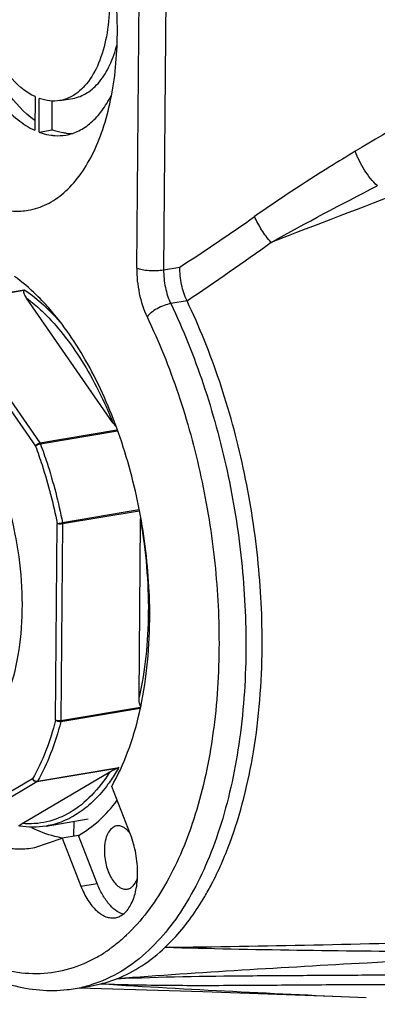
# Model space of a CAD drawing. Header units: millimetres. Extents: x 12 to 2508, y 25 to 1770.
# Tile 36 of 54: x 2171 to 2190, y 754 to 804. Entities that reach past the tile are written whole.
import ezdxf

# ---------------------------------------------------------------- set-up
doc = ezdxf.new("R2010")
doc.units = ezdxf.units.MM
for name, color, linetype in [('CABLE_PBL76', 7, 'Continuous'), ('COVER_J_ABL73', 7, 'Continuous'), ('COVER_J_PBL75', 7, 'Continuous'), ('new_view_8_VBL72', 7, 'Continuous'), ('PLATE_J_PBL74', 7, 'Continuous')]:
    doc.layers.add(name, color=color, linetype=linetype)

# ---------------------------------------------------------------- blocks, each defined once
blk = doc.blocks.new('PLATE_J_PBL74', base_point=(1217.389, 1067.36))
at = {"layer": 'PLATE_J_PBL74', "color": 7}
for p, q in [((1182.575, 1073.042), (1182.56, 1071.308)), ((1182.779, 1071.216), (1182.794, 1072.95)), ((1183.853, 1072.839), (1184.522, 1072.952)), ((1183.448, 1071.329), (1183.461, 1072.835)), ((1182.779, 1071.216), (1183.448, 1071.329)), ((1184.566, 1035.718), (1184.56, 1034.958))]:
    blk.add_line(p, q, dxfattribs=at)
for centre, radius, start, end in [((1184.423, 1073.673), 2.53, 264.4299, 267.9255), ((1184.42, 1073.599), 2.455, 267.928, 272.3113)]:
    blk.add_arc(centre, radius, start, end, dxfattribs=at)
for points, knots in [([(1178.079, 1081.203), (1178.084, 1080.134), (1178.322, 1078.019), (1179.109, 1075.526), (1180.021, 1073.778), (1180.784, 1072.702), (1181.619, 1071.86), (1182.246, 1071.453), (1182.56, 1071.308)], [0, 0, 0, 0, 0.283097, 0.559922, 0.68753, 0.804167, 0.908314, 1, 1, 1, 1]), ([(1182.562, 1071.813), (1182.004, 1072.213), (1180.97, 1073.347), (1179.829, 1075.485), (1179.039, 1078.028), (1178.798, 1079.853), (1178.76, 1080.778)], [0, 0, 0, 0, 0.205725, 0.451109, 0.722474, 1, 1, 1, 1]), ([(1182.575, 1073.042), (1182.054, 1073.288), (1181.341, 1073.927), (1180.594, 1074.985), (1179.88, 1076.353), (1179.263, 1078.301), (1179.073, 1079.954), (1179.066, 1080.79)], [0, 0, 0, 0, 0.195391, 0.312201, 0.43988, 0.716699, 1, 1, 1, 1]), ([(1186.41, 1077.717), (1186.396, 1077.184), (1186.299, 1076.175), (1185.915, 1074.805), (1185.322, 1073.722), (1184.75, 1073.205), (1184.449, 1073.044)], [0, 0, 0, 0, 0.303877, 0.574536, 0.805498, 1, 1, 1, 1]), ([(1184.523, 1072.952), (1184.778, 1072.995), (1185.301, 1073.205), (1185.95, 1073.816), (1186.466, 1074.68), (1186.699, 1075.356), (1186.796, 1075.723)], [0, 0, 0, 0, 0.206305, 0.434544, 0.697952, 1, 1, 1, 1]), ([(1183.854, 1072.839), (1183.681, 1072.81), (1183.318, 1072.801), (1182.967, 1072.887), (1182.794, 1072.95)], [0, 0, 0, 0, 0.487544, 1, 1, 1, 1]), ([(1184.449, 1073.044), (1184.401, 1073.019), (1184.212, 1072.927), (1184.008, 1072.865), (1183.854, 1072.839)], [0, 0, 0, 0, 0.254598, 1, 1, 1, 1]), ([(1184.152, 1071.064), (1184.386, 1071.103), (1184.857, 1071.259), (1185.493, 1071.697), (1186.053, 1072.322), (1186.353, 1072.824), (1186.49, 1073.098)], [0, 0, 0, 0, 0.221502, 0.456085, 0.713694, 1, 1, 1, 1]), ([(1182.779, 1071.216), (1182.831, 1071.197), (1183.033, 1071.126), (1183.243, 1071.078), (1183.401, 1071.055)], [0, 0, 0, 0, 0.256528, 1, 1, 1, 1]), ([(1183.401, 1071.055), (1183.464, 1071.047), (1183.714, 1071.021), (1183.967, 1071.033), (1184.152, 1071.064)], [0, 0, 0, 0, 0.254165, 1, 1, 1, 1]), ([(1184.178, 1071.155), (1184.117, 1071.161), (1183.869, 1071.194), (1183.626, 1071.262), (1183.448, 1071.329)], [0, 0, 0, 0, 0.243645, 1, 1, 1, 1])]:
    blk.add_open_spline(points, degree=3, knots=knots, dxfattribs=at)
blk = doc.blocks.new('COVER_J_PBL75', base_point=(1209.479, 1067.055))
at = {"layer": 'COVER_J_PBL75', "color": 2}
for p, q in [((1187.808, 1064.213), (1188.023, 1089.295)), ((1189.407, 1089.206), (1189.192, 1064.124)), ((1189.192, 1064.124), (1190.029, 1064.265)), ((1190.396, 1062.523), (1189.56, 1062.382)), ((1184.934, 1032.385), (1185.77, 1032.526))]:
    blk.add_line(p, q, dxfattribs=at)
at = {"layer": 'COVER_J_PBL75', "color": 7}
for p, q in [((1183.274, 1062.139), (1183.26, 1062.157)), ((1183.28, 1062.16), (1183.265, 1062.177)), ((1187.486, 1035.045), (1186.519, 1037.518)), ((1184.803, 1034.999), (1183.967, 1034.858)), ((1185.77, 1032.526), (1184.803, 1034.999)), ((1182.555, 1034.365), (1183.967, 1034.858)), ((1183.967, 1034.858), (1184.934, 1032.385)), ((1185.474, 1027.251), (1185.968, 1027.354)), ((1184.637, 1027.11), (1185.474, 1027.251))]:
    blk.add_line(p, q, dxfattribs=at)
blk.add_lwpolyline([(1184.845, 1027.145), (1191.209, 1026.962), (1197.885, 1026.716), (1199.616, 1026.642)], dxfattribs=at)
at = {"layer": 'COVER_J_PBL75', "color": 2}
for centre, radius, start, end in [((1117.067, 1176.237), 133.646, 303.0887, 305.07928), ((1112.506, 1178.92), 140.054, 303.78976, 305.94794), ((1182.197, 1034.967), 7.189, 299.8532, 302.2514), ((1181.948, 1035.353), 7.648, 302.2867, 306.7499), ((1183.556, 1033.521), 6.502, 279.5748, 286.9078)]:
    blk.add_arc(centre, radius, start, end, dxfattribs=at)
at = {"layer": 'COVER_J_PBL75', "color": 7}
for centre, radius, start, end in [((1173.817, 1053.823), 12.612, 41.4839, 43.1674), ((1161.675, 1046.319), 26.804, 359.5183, 2.6042), ((1184.354, 1033.791), 6.636, 284.0757, 291.5045), ((1183.444, 1034.195), 7.185, 276.2714, 279.5627)]:
    blk.add_arc(centre, radius, start, end, dxfattribs=at)
at = {"layer": 'COVER_J_PBL75', "color": 2}
for points, knots in [([(1244.726, 1093.786), (1240.878, 1091.966), (1233.187, 1088.29), (1221.698, 1082.618), (1212.188, 1077.687), (1204.648, 1073.529), (1200.914, 1071.352), (1199.06, 1070.229)], [0, 0, 0, 0, 0.248403, 0.497513, 0.747763, 0.87353, 1, 1, 1, 1]), ([(1250.34, 1087.507), (1245.738, 1085.631), (1236.525, 1081.895), (1222.665, 1076.358), (1208.73, 1070.904), (1199.4, 1067.329), (1194.724, 1065.538)], [0, 0, 0, 0, 0.249297, 0.498757, 0.748767, 1, 1, 1, 1]), ([(1199.06, 1070.229), (1198.622, 1069.964), (1196.867, 1068.885), (1195.14, 1067.757), (1193.874, 1066.867)], [0, 0, 0, 0, 0.248739, 1, 1, 1, 1]), ([(1200.195, 1068.447), (1199.94, 1068.686), (1199.499, 1069.251), (1199.177, 1069.889), (1199.06, 1070.229)], [0, 0, 0, 0, 0.493277, 1, 1, 1, 1]), ([(1194.724, 1065.538), (1194.546, 1065.74), (1194.229, 1066.164), (1193.975, 1066.63), (1193.874, 1066.867)], [0, 0, 0, 0, 0.510627, 1, 1, 1, 1]), ([(1187.808, 1064.213), (1187.805, 1063.776), (1187.894, 1062.91), (1188.159, 1062.079), (1188.343, 1061.694)], [0, 0, 0, 0, 0.506113, 1, 1, 1, 1]), ([(1187.808, 1064.213), (1187.895, 1064.176), (1188.106, 1064.124), (1188.45, 1064.085), (1188.822, 1064.081), (1189.073, 1064.104), (1189.192, 1064.124)], [0, 0, 0, 0, 0.203015, 0.461496, 0.740212, 1, 1, 1, 1]), ([(1189.192, 1064.124), (1189.19, 1063.819), (1189.252, 1063.22), (1189.434, 1062.645), (1189.56, 1062.382)], [0, 0, 0, 0, 0.511966, 1, 1, 1, 1]), ([(1189.56, 1062.382), (1189.446, 1062.363), (1189.203, 1062.295), (1188.859, 1062.135), (1188.559, 1061.934), (1188.399, 1061.773), (1188.343, 1061.694)], [0, 0, 0, 0, 0.243224, 0.527788, 0.796351, 1, 1, 1, 1]), ([(1189.56, 1062.382), (1190.201, 1061.045), (1191.33, 1058.222), (1192.544, 1053.777), (1193.282, 1049.169), (1193.44, 1046.056), (1193.427, 1044.514)], [0, 0, 0, 0, 0.241481, 0.493614, 0.749005, 1, 1, 1, 1]), ([(1188.343, 1061.694), (1188.956, 1060.415), (1190.036, 1057.715), (1191.198, 1053.463), (1191.904, 1049.055), (1192.055, 1046.077), (1192.042, 1044.603)], [0, 0, 0, 0, 0.241481, 0.493614, 0.749005, 1, 1, 1, 1]), ([(1192.042, 1044.603), (1192.029, 1043.054), (1191.82, 1040.087), (1191.04, 1036.544), (1190.106, 1034.043), (1189.068, 1031.962), (1188.051, 1030.591), (1187.27, 1029.853)], [0, 0, 0, 0, 0.292892, 0.560484, 0.682815, 0.796826, 1, 1, 1, 1]), ([(1193.427, 1044.514), (1193.413, 1042.895), (1193.194, 1039.794), (1192.379, 1036.089), (1191.403, 1033.474), (1190.317, 1031.299), (1189.254, 1029.865), (1188.438, 1029.094)], [0, 0, 0, 0, 0.292892, 0.560484, 0.682815, 0.796826, 1, 1, 1, 1]), ([(1185.776, 1028.732), (1185.327, 1028.474), (1184.376, 1028.06), (1182.837, 1027.809), (1181.251, 1027.946), (1179.656, 1028.462), (1178.077, 1029.338), (1175.938, 1031.033), (1174.568, 1032.69), (1173.734, 1033.906)], [0, 0, 0, 0, 0.107592, 0.213004, 0.320775, 0.435007, 0.558771, 0.693929, 1, 1, 1, 1]), ([(1187.27, 1029.853), (1187.21, 1029.796), (1186.971, 1029.576), (1186.719, 1029.369), (1186.524, 1029.224)], [0, 0, 0, 0, 0.254203, 1, 1, 1, 1]), ([(1188.438, 1029.094), (1187.999, 1028.679), (1187.068, 1027.954), (1185.989, 1027.465), (1185.447, 1027.3)], [0, 0, 0, 0, 0.515517, 1, 1, 1, 1]), ([(1186.787, 1027.617), (1189.047, 1027.723), (1192.458, 1027.768), (1197.023, 1027.792), (1201.65, 1027.822), (1207.459, 1027.904), (1214.444, 1028.072), (1221.44, 1028.288), (1230.769, 1028.626), (1237.765, 1028.917), (1242.428, 1029.122)], [0, 0, 0, 0, 0.121939, 0.183791, 0.246048, 0.371262, 0.496886, 0.622639, 0.74843, 1, 1, 1, 1]), ([(1189.274, 1029.235), (1193.795, 1029.11), (1202.847, 1028.99), (1211.898, 1028.993), (1216.428, 1029.007)], [0, 0, 0, 0, 0.499618, 1, 1, 1, 1]), ([(1203.932, 1028.649), (1202.51, 1028.576), (1196.793, 1028.274), (1191.077, 1027.931), (1186.787, 1027.617)], [0, 0, 0, 0, 0.248674, 1, 1, 1, 1]), ([(1185.968, 1027.354), (1188.229, 1027.207), (1192.778, 1026.954), (1197.329, 1026.745), (1199.616, 1026.643)], [0, 0, 0, 0, 0.497404, 1, 1, 1, 1]), ([(1185.968, 1027.354), (1187.217, 1027.308), (1189.704, 1027.266), (1193.414, 1027.277), (1197.091, 1027.309), (1201.949, 1027.334), (1207.995, 1027.297), (1215.234, 1027.177), (1222.464, 1027.004), (1232.102, 1026.723), (1239.329, 1026.474), (1244.148, 1026.298)], [0, 0, 0, 0, 0.064444, 0.12816, 0.191284, 0.253969, 0.378634, 0.502954, 0.627196, 0.751435, 1, 1, 1, 1])]:
    blk.add_open_spline(points, degree=3, knots=knots, dxfattribs=at)
at = {"layer": 'COVER_J_PBL75', "color": 7}
for points, knots in [([(1186.811, 1076.271), (1186.82, 1077.307), (1186.679, 1079.397), (1186.049, 1082.436), (1185.038, 1085.249), (1184.099, 1086.952), (1183.57, 1087.708)], [0, 0, 0, 0, 0.258132, 0.519169, 0.770296, 1, 1, 1, 1]), ([(1173.652, 1081.776), (1173.644, 1080.845), (1173.756, 1078.968), (1174.268, 1076.213), (1175.099, 1073.609), (1176.205, 1071.294), (1177.53, 1069.391), (1179.01, 1067.994), (1180.383, 1067.299), (1181.461, 1067.121), (1181.977, 1067.148), (1182.226, 1067.19)], [0, 0, 0, 0, 0.150414, 0.303038, 0.451801, 0.591016, 0.716122, 0.824584, 0.917176, 0.95929, 1, 1, 1, 1]), ([(1182.226, 1067.19), (1182.554, 1067.246), (1183.216, 1067.463), (1184.109, 1068.076), (1184.897, 1068.951), (1185.565, 1070.063), (1186.103, 1071.385), (1186.649, 1073.456), (1186.801, 1075.127), (1186.811, 1076.271)], [0, 0, 0, 0, 0.091475, 0.188296, 0.29455, 0.412568, 0.543096, 0.685615, 1, 1, 1, 1]), ([(1190.396, 1062.523), (1190.269, 1062.789), (1190.087, 1063.365), (1190.026, 1063.963), (1190.029, 1064.265)], [0, 0, 0, 0, 0.493621, 1, 1, 1, 1]), ([(1183.016, 1062.451), (1182.896, 1062.579), (1182.427, 1063.057), (1181.916, 1063.494), (1181.514, 1063.782)], [0, 0, 0, 0, 0.261577, 1, 1, 1, 1]), ([(1194.263, 1044.655), (1194.276, 1046.196), (1194.119, 1049.31), (1193.38, 1053.918), (1192.166, 1058.363), (1191.037, 1061.186), (1190.396, 1062.523)], [0, 0, 0, 0, 0.25099, 0.506387, 0.758526, 1, 1, 1, 1]), ([(1188.451, 1047.537), (1188.388, 1048.937), (1188.053, 1051.718), (1186.99, 1055.686), (1185.437, 1059.228), (1184.047, 1061.29), (1183.28, 1062.16)], [0, 0, 0, 0, 0.266692, 0.530973, 0.779164, 1, 1, 1, 1]), ([(1186.519, 1037.518), (1186.843, 1038.078), (1187.412, 1039.324), (1188.01, 1041.382), (1188.382, 1043.67), (1188.471, 1045.27), (1188.478, 1046.094)], [0, 0, 0, 0, 0.218548, 0.460001, 0.721839, 1, 1, 1, 1]), ([(1192.6, 1034.605), (1193.163, 1036.118), (1193.985, 1039.451), (1194.248, 1042.862), (1194.263, 1044.655)], [0, 0, 0, 0, 0.473752, 1, 1, 1, 1]), ([(1184.803, 1034.999), (1185.182, 1035.205), (1185.919, 1035.743), (1186.519, 1036.427), (1186.799, 1036.806)], [0, 0, 0, 0, 0.477692, 1, 1, 1, 1]), ([(1186.772, 1035.483), (1186.68, 1035.468), (1186.488, 1035.366), (1186.292, 1035.077), (1186.169, 1034.687), (1186.143, 1034.392), (1186.141, 1034.235)], [0, 0, 0, 0, 0.187128, 0.411103, 0.684496, 1, 1, 1, 1]), ([(1187.437, 1035.141), (1187.388, 1035.201), (1187.289, 1035.307), (1187.12, 1035.426), (1186.945, 1035.491), (1186.827, 1035.493), (1186.772, 1035.483)], [0, 0, 0, 0, 0.295336, 0.555951, 0.786839, 1, 1, 1, 1]), ([(1179.272, 1034.999), (1179.79, 1034.72), (1180.614, 1034.402), (1181.744, 1034.28), (1182.29, 1034.32), (1182.555, 1034.365)], [0, 0, 0, 0, 0.520232, 0.762932, 1, 1, 1, 1]), ([(1183.98, 1034.862), (1183.848, 1034.884), (1183.306, 1034.998), (1182.784, 1035.198), (1182.408, 1035.384)], [0, 0, 0, 0, 0.241058, 1, 1, 1, 1]), ([(1187.855, 1033.027), (1187.857, 1033.372), (1187.795, 1034.06), (1187.61, 1034.727), (1187.486, 1035.045)], [0, 0, 0, 0, 0.501646, 1, 1, 1, 1]), ([(1191.306, 1031.844), (1191.429, 1032.054), (1191.922, 1032.944), (1192.33, 1033.88), (1192.6, 1034.605)], [0, 0, 0, 0, 0.239442, 1, 1, 1, 1]), ([(1186.141, 1034.235), (1186.139, 1033.978), (1186.202, 1033.475), (1186.42, 1032.898), (1186.674, 1032.532), (1186.878, 1032.34), (1187.097, 1032.228), (1187.251, 1032.218), (1187.32, 1032.229)], [0, 0, 0, 0, 0.302985, 0.590733, 0.716065, 0.824736, 0.917504, 1, 1, 1, 1]), ([(1173.529, 1033.802), (1174.242, 1032.728), (1175.403, 1031.232), (1177.181, 1029.556), (1178.93, 1028.253), (1180.833, 1027.347), (1182.795, 1026.992), (1183.759, 1027.001), (1184.229, 1027.053)], [0, 0, 0, 0, 0.291347, 0.42524, 0.551472, 0.783702, 0.893084, 1, 1, 1, 1]), ([(1186.708, 1030.757), (1186.79, 1030.771), (1186.955, 1030.825), (1187.179, 1030.978), (1187.376, 1031.197), (1187.61, 1031.586), (1187.803, 1032.206), (1187.852, 1032.741), (1187.855, 1033.027)], [0, 0, 0, 0, 0.091529, 0.188395, 0.294701, 0.412792, 0.685393, 1, 1, 1, 1]), ([(1184.934, 1032.385), (1185.032, 1032.134), (1185.254, 1031.679), (1185.685, 1031.128), (1186.115, 1030.829), (1186.463, 1030.74), (1186.629, 1030.744), (1186.708, 1030.757)], [0, 0, 0, 0, 0.314052, 0.585607, 0.809344, 0.907174, 1, 1, 1, 1]), ([(1187.118, 1030.932), (1186.824, 1031.024), (1186.417, 1031.37), (1186.021, 1031.959), (1185.847, 1032.328), (1185.77, 1032.526)], [0, 0, 0, 0, 0.431631, 0.701277, 1, 1, 1, 1]), ([(1187.32, 1032.229), (1187.376, 1032.239), (1187.49, 1032.281), (1187.636, 1032.404), (1187.758, 1032.578), (1187.818, 1032.716), (1187.844, 1032.791)], [0, 0, 0, 0, 0.212084, 0.442503, 0.703579, 1, 1, 1, 1]), ([(1189.274, 1029.235), (1189.464, 1029.414), (1190.235, 1030.206), (1190.879, 1031.117), (1191.306, 1031.844)], [0, 0, 0, 0, 0.236517, 1, 1, 1, 1]), ([(1189.274, 1029.235), (1194.373, 1029.29), (1204.526, 1029.526), (1219.702, 1029.962), (1234.796, 1030.35), (1244.838, 1030.565), (1249.853, 1030.661)], [0, 0, 0, 0, 0.252476, 0.502735, 0.751676, 1, 1, 1, 1]), ([(1186.787, 1027.617), (1187.236, 1027.794), (1188.123, 1028.26), (1188.902, 1028.884), (1189.274, 1029.235)], [0, 0, 0, 0, 0.485958, 1, 1, 1, 1])]:
    blk.add_open_spline(points, degree=3, knots=knots, dxfattribs=at)
at = {"layer": 'COVER_J_PBL75', "color": 2}
blk.add_open_spline([(1194.724, 1065.538), (1196.527, 1066.542), (1198.354, 1067.505), (1200.191, 1068.445)], degree=3, dxfattribs=at)
blk = doc.blocks.new('CABLE_PBL76', base_point=(1168.907, 1048.173))
at = {"layer": 'CABLE_PBL76', "color": 2}
for p, q in [((1177.837, 1062.396), (1182.018, 1063.101)), ((1181.996, 1063.051), (1177.875, 1062.356)), ((1177.875, 1062.356), (1182.821, 1055.209)), ((1177.652, 1062.184), (1182.598, 1055.037)), ((1182.821, 1055.209), (1186.79, 1055.878)), ((1186.81, 1055.816), (1182.852, 1055.149)), ((1183.989, 1051.108), (1187.925, 1051.772)), ((1187.942, 1051.699), (1183.996, 1051.034)), ((1183.633, 1040.933), (1183.719, 1051.052)), ((1183.996, 1051.034), (1183.91, 1040.915)), ((1183.91, 1040.915), (1187.997, 1041.604)), ((1182.703, 1037.784), (1186.884, 1038.488)), ((1186.792, 1038.444), (1182.672, 1037.75)), ((1182.451, 1037.911), (1177.419, 1034.939)), ((1182.672, 1037.75), (1177.639, 1034.777))]:
    blk.add_line(p, q, dxfattribs=at)
at = {"layer": 'CABLE_PBL76', "color": 7}
for p, q in [((1186.582, 1056.251), (1182.143, 1062.667)), ((1187.928, 1042.109), (1188.006, 1051.193)), ((1187.986, 1041.536), (1183.901, 1040.848)), ((1181.911, 1035.606), (1186.428, 1038.274)), ((1183.141, 1035.478), (1185.316, 1035.844))]:
    blk.add_line(p, q, dxfattribs=at)
for points, knots in [([(1182.143, 1062.667), (1182.121, 1062.698), (1182.081, 1062.761), (1182.029, 1062.858), (1181.994, 1062.952), (1181.985, 1063.022), (1181.996, 1063.051)], [0, 0, 0, 0, 0.272119, 0.533167, 0.779041, 1, 1, 1, 1]), ([(1182.018, 1063.101), (1182.016, 1063.097), (1182.007, 1063.082), (1182.001, 1063.064), (1181.996, 1063.051)], [0, 0, 0, 0, 0.211763, 1, 1, 1, 1]), ([(1186.725, 1056.074), (1186.711, 1056.089), (1186.661, 1056.145), (1186.614, 1056.205), (1186.582, 1056.251)], [0, 0, 0, 0, 0.256666, 1, 1, 1, 1]), ([(1188.004, 1041.646), (1187.986, 1041.679), (1187.961, 1041.753), (1187.933, 1041.908), (1187.927, 1042.029), (1187.928, 1042.109)], [0, 0, 0, 0, 0.239578, 0.488521, 1, 1, 1, 1]), ([(1186.428, 1038.274), (1186.478, 1038.303), (1186.597, 1038.366), (1186.72, 1038.42), (1186.792, 1038.444)], [0, 0, 0, 0, 0.434207, 1, 1, 1, 1]), ([(1181.759, 1035.472), (1181.756, 1035.473), (1181.751, 1035.482), (1181.76, 1035.495), (1181.772, 1035.509), (1181.782, 1035.518), (1181.788, 1035.523)], [0, 0, 0, 0, 0.167385, 0.37453, 0.657032, 1, 1, 1, 1]), ([(1183.141, 1035.478), (1182.916, 1035.44), (1182.456, 1035.4), (1181.995, 1035.435), (1181.766, 1035.469)], [0, 0, 0, 0, 0.49597, 1, 1, 1, 1]), ([(1181.788, 1035.523), (1181.796, 1035.53), (1181.835, 1035.56), (1181.877, 1035.586), (1181.911, 1035.606)], [0, 0, 0, 0, 0.215244, 1, 1, 1, 1])]:
    blk.add_open_spline(points, degree=3, knots=knots, dxfattribs=at)
at = {"layer": 'CABLE_PBL76', "color": 2}
for points, knots in [([(1182.018, 1063.101), (1182.121, 1063.031), (1182.543, 1062.729), (1182.935, 1062.387), (1183.218, 1062.113)], [0, 0, 0, 0, 0.240256, 1, 1, 1, 1]), ([(1182.143, 1062.667), (1182.217, 1062.611), (1182.519, 1062.375), (1182.805, 1062.12), (1183.013, 1061.918)], [0, 0, 0, 0, 0.24279, 1, 1, 1, 1]), ([(1183.013, 1061.918), (1183.374, 1061.567), (1184.074, 1060.781), (1185.364, 1058.939), (1186.138, 1057.363), (1186.582, 1056.251)], [0, 0, 0, 0, 0.224175, 0.466989, 1, 1, 1, 1]), ([(1183.218, 1062.113), (1183.274, 1062.058), (1183.503, 1061.831), (1183.721, 1061.594), (1183.88, 1061.411)], [0, 0, 0, 0, 0.244813, 1, 1, 1, 1]), ([(1182.598, 1055.037), (1182.615, 1055.081), (1182.683, 1055.156), (1182.773, 1055.201), (1182.821, 1055.209)], [0, 0, 0, 0, 0.487901, 1, 1, 1, 1]), ([(1182.821, 1055.209), (1182.824, 1055.205), (1182.836, 1055.186), (1182.846, 1055.166), (1182.852, 1055.149)], [0, 0, 0, 0, 0.235912, 1, 1, 1, 1]), ([(1182.852, 1055.149), (1182.803, 1055.141), (1182.731, 1055.118), (1182.648, 1055.076), (1182.612, 1055.051), (1182.598, 1055.037)], [0, 0, 0, 0, 0.536319, 0.795163, 1, 1, 1, 1]), ([(1182.598, 1055.037), (1182.716, 1054.72), (1183.171, 1053.415), (1183.517, 1052.074), (1183.719, 1051.052)], [0, 0, 0, 0, 0.24562, 1, 1, 1, 1]), ([(1182.852, 1055.149), (1182.972, 1054.827), (1183.433, 1053.505), (1183.784, 1052.145), (1183.989, 1051.108)], [0, 0, 0, 0, 0.24562, 1, 1, 1, 1]), ([(1178.468, 1039.184), (1178.685, 1039.254), (1179.115, 1039.452), (1179.7, 1039.895), (1180.23, 1040.478), (1180.879, 1041.47), (1181.491, 1043.019), (1181.891, 1045.155), (1181.965, 1047.521), (1181.709, 1049.977), (1181.138, 1052.377), (1180.548, 1053.902), (1180.202, 1054.618)], [0, 0, 0, 0, 0.04042, 0.083189, 0.129353, 0.179558, 0.292742, 0.422028, 0.563415, 0.711197, 0.858885, 1, 1, 1, 1]), ([(1188.006, 1051.193), (1188.279, 1049.636), (1188.486, 1047.293), (1188.318, 1044.25), (1188.085, 1042.802), (1187.928, 1042.109)], [0, 0, 0, 0, 0.519251, 0.766804, 1, 1, 1, 1]), ([(1183.719, 1051.052), (1183.759, 1051.063), (1183.849, 1051.082), (1183.94, 1051.1), (1183.989, 1051.108)], [0, 0, 0, 0, 0.452453, 1, 1, 1, 1]), ([(1183.996, 1051.034), (1183.947, 1051.026), (1183.872, 1051.024), (1183.779, 1051.034), (1183.737, 1051.045), (1183.719, 1051.052)], [0, 0, 0, 0, 0.537769, 0.796525, 1, 1, 1, 1]), ([(1183.633, 1040.933), (1183.491, 1040.385), (1183.165, 1039.349), (1182.707, 1038.362), (1182.451, 1037.911)], [0, 0, 0, 0, 0.521991, 1, 1, 1, 1]), ([(1183.901, 1040.848), (1183.758, 1040.292), (1183.427, 1039.241), (1182.963, 1038.241), (1182.703, 1037.784)], [0, 0, 0, 0, 0.521993, 1, 1, 1, 1]), ([(1183.633, 1040.933), (1183.65, 1040.926), (1183.692, 1040.915), (1183.785, 1040.905), (1183.86, 1040.907), (1183.91, 1040.915)], [0, 0, 0, 0, 0.203158, 0.461871, 1, 1, 1, 1]), ([(1183.901, 1040.848), (1183.853, 1040.839), (1183.754, 1040.852), (1183.664, 1040.898), (1183.633, 1040.933)], [0, 0, 0, 0, 0.513591, 1, 1, 1, 1]), ([(1183.91, 1040.915), (1183.91, 1040.909), (1183.909, 1040.887), (1183.906, 1040.864), (1183.901, 1040.848)], [0, 0, 0, 0, 0.26252, 1, 1, 1, 1]), ([(1186.884, 1038.488), (1186.841, 1038.412), (1186.668, 1038.118), (1186.479, 1037.833), (1186.328, 1037.629)], [0, 0, 0, 0, 0.256527, 1, 1, 1, 1]), ([(1186.428, 1038.274), (1186.153, 1037.836), (1185.554, 1037.046), (1184.447, 1036.142), (1183.206, 1035.628), (1182.335, 1035.57), (1181.911, 1035.606)], [0, 0, 0, 0, 0.281421, 0.534174, 0.768677, 1, 1, 1, 1]), ([(1182.451, 1037.911), (1182.475, 1037.868), (1182.553, 1037.798), (1182.655, 1037.776), (1182.703, 1037.784)], [0, 0, 0, 0, 0.506387, 1, 1, 1, 1]), ([(1182.672, 1037.75), (1182.626, 1037.742), (1182.522, 1037.774), (1182.465, 1037.862), (1182.451, 1037.911)], [0, 0, 0, 0, 0.475084, 1, 1, 1, 1]), ([(1182.703, 1037.784), (1182.701, 1037.78), (1182.693, 1037.767), (1182.681, 1037.755), (1182.672, 1037.75)], [0, 0, 0, 0, 0.274775, 1, 1, 1, 1]), ([(1186.328, 1037.629), (1186.115, 1037.339), (1185.662, 1036.808), (1184.884, 1036.159), (1184.041, 1035.701), (1183.441, 1035.528), (1183.141, 1035.478)], [0, 0, 0, 0, 0.274289, 0.528718, 0.768356, 1, 1, 1, 1])]:
    blk.add_open_spline(points, degree=3, knots=knots, dxfattribs=at)
at = {"layer": 'CABLE_PBL76', "color": 7}
for points in [[(1188.006, 1051.193), (1188.006, 1051.254), (1188.009, 1051.314), (1188.016, 1051.375)], [(1188.03, 1041.609), (1188.02, 1041.62), (1188.011, 1041.633), (1188.004, 1041.646)], [(1186.884, 1038.488), (1186.856, 1038.47), (1186.824, 1038.455), (1186.792, 1038.444)]]:
    blk.add_open_spline(points, degree=3, dxfattribs=at)
at = {"layer": 'CABLE_PBL76', "color": 2}
blk.add_open_spline([(1183.989, 1051.108), (1183.994, 1051.084), (1183.996, 1051.059), (1183.996, 1051.034)], degree=3, dxfattribs=at)
blk = doc.blocks.new('COVER_J_ABL73', base_point=(1203.054, 1067.36))
at = {"layer": 'CABLE_PBL76'}
blk.add_blockref('CABLE_PBL76', (1168.907, 1048.173), dxfattribs=at)
at = {"layer": 'COVER_J_PBL75'}
blk.add_blockref('COVER_J_PBL75', (1209.479, 1067.055), dxfattribs=at)
at = {"layer": 'PLATE_J_PBL74'}
blk.add_blockref('PLATE_J_PBL74', (1217.389, 1067.36), dxfattribs=at)
blk = doc.blocks.new('NEW_VIEW_8_VBL72', base_point=(1264.721, 1451.007))
at = {"layer": 'COVER_J_ABL73'}
blk.add_blockref('COVER_J_ABL73', (1203.054, 1067.36), dxfattribs=at)

msp = doc.modelspace()

# ---------------------------------------------------------------- block references
at = {"layer": 'new_view_8_VBL72'}
msp.add_blockref('NEW_VIEW_8_VBL72', (2254.276, 1178.429), dxfattribs=at)

doc.saveas('drawing.dxf')
